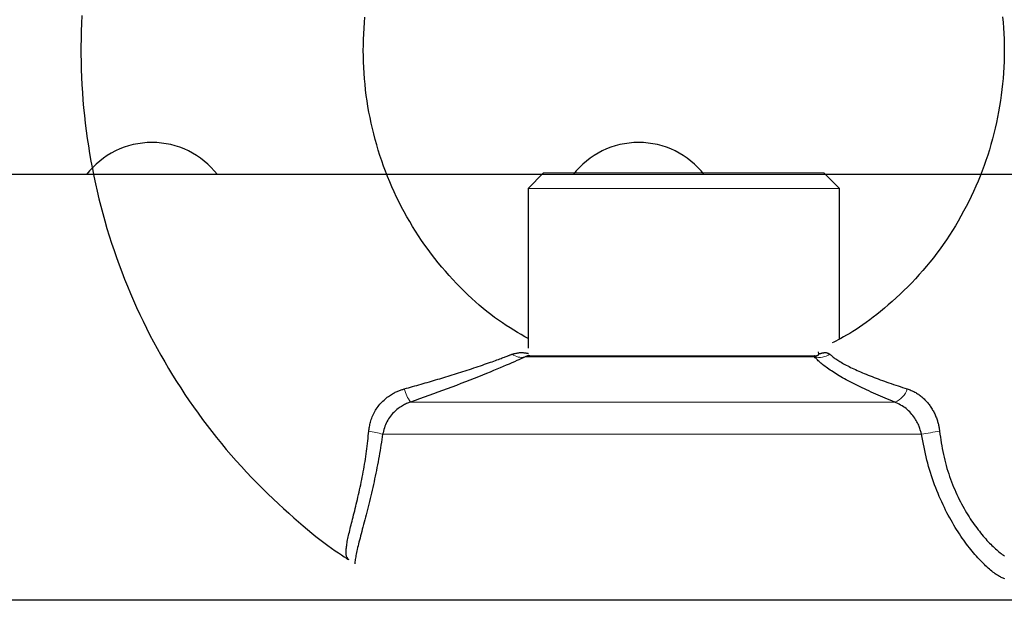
# Model space of a CAD drawing. Header units: inches. Extents: x 614 to 6314, y 704 to 4696.
# Tile 18 of 78: x 1351 to 1402, y 3184 to 3214. Entities that reach past the tile are written whole.
import ezdxf

# ---------------------------------------------------------------- set-up
doc = ezdxf.new("R2010")
doc.units = ezdxf.units.IN
doc.header["$MEASUREMENT"] = 0
doc.layers.add('PWR_0250HP', color=7, linetype='Continuous')

# ---------------------------------------------------------------- blocks, each defined once
blk = doc.blocks.new('FRAME F_FRONT')
at = {"color": 7}
for p, q in [((68.725, 1375.218), (68.705, 1374.823)), ((83.233, 1374.86), (83.259, 1375.147)), ((116.009, 1375.162), (116.035, 1374.875)), ((68.705, 1374.823), (68.691, 1374.429)), ((83.196, 1374.285), (83.212, 1374.573)), ((83.212, 1374.573), (83.233, 1374.86)), ((116.035, 1374.875), (116.056, 1374.587)), ((116.056, 1374.587), (116.073, 1374.299)), ((68.681, 1374.034), (68.676, 1373.638)), ((68.691, 1374.429), (68.681, 1374.034)), ((83.184, 1373.997), (83.196, 1374.285)), ((116.073, 1374.299), (116.084, 1374.011)), ((116.084, 1374.011), (116.091, 1373.723)), ((68.676, 1373.638), (68.676, 1373.243)), ((83.176, 1373.421), (83.178, 1373.709)), ((83.178, 1373.709), (83.184, 1373.997)), ((116.091, 1373.723), (116.094, 1373.435)), ((68.676, 1373.243), (68.681, 1372.848)), ((83.178, 1373.132), (83.176, 1373.421)), ((83.186, 1372.844), (83.178, 1373.132)), ((116.091, 1373.146), (116.084, 1372.858)), ((116.094, 1373.435), (116.091, 1373.146)), ((68.681, 1372.848), (68.691, 1372.453)), ((83.198, 1372.556), (83.186, 1372.844)), ((83.215, 1372.268), (83.198, 1372.556)), ((116.072, 1372.57), (116.055, 1372.283)), ((116.084, 1372.858), (116.072, 1372.57)), ((68.691, 1372.453), (68.705, 1372.058)), ((68.705, 1372.058), (68.725, 1371.664)), ((83.236, 1371.98), (83.215, 1372.268)), ((116.034, 1371.995), (116.008, 1371.708)), ((116.055, 1372.283), (116.034, 1371.995)), ((68.725, 1371.664), (68.749, 1371.269)), ((83.263, 1371.693), (83.236, 1371.98)), ((83.294, 1371.407), (83.263, 1371.693)), ((116.008, 1371.708), (115.977, 1371.422)), ((68.749, 1371.269), (68.778, 1370.875)), ((83.33, 1371.12), (83.294, 1371.407)), ((83.37, 1370.835), (83.33, 1371.12)), ((115.942, 1371.136), (115.902, 1370.851)), ((115.977, 1371.422), (115.942, 1371.136)), ((68.778, 1370.875), (68.812, 1370.481)), ((68.812, 1370.481), (68.851, 1370.088)), ((83.415, 1370.55), (83.37, 1370.835)), ((83.465, 1370.266), (83.415, 1370.55)), ((115.857, 1370.567), (115.807, 1370.283)), ((115.902, 1370.851), (115.857, 1370.567)), ((68.851, 1370.088), (68.895, 1369.696)), ((83.52, 1369.983), (83.465, 1370.266)), ((83.579, 1369.701), (83.52, 1369.983)), ((115.753, 1370.001), (115.694, 1369.719)), ((115.807, 1370.283), (115.753, 1370.001)), ((68.895, 1369.696), (68.944, 1369.303)), ((83.643, 1369.42), (83.579, 1369.701)), ((115.694, 1369.719), (115.631, 1369.439)), ((68.944, 1369.303), (68.997, 1368.912)), ((83.711, 1369.14), (83.643, 1369.42)), ((83.784, 1368.861), (83.711, 1369.14)), ((115.563, 1369.159), (115.491, 1368.881)), ((115.631, 1369.439), (115.563, 1369.159)), ((68.997, 1368.912), (69.055, 1368.521)), ((69.055, 1368.521), (69.118, 1368.131)), ((83.862, 1368.584), (83.784, 1368.861)), ((83.944, 1368.308), (83.862, 1368.584)), ((115.413, 1368.604), (115.332, 1368.329)), ((115.491, 1368.881), (115.413, 1368.604)), ((69.118, 1368.131), (69.186, 1367.742)), ((84.03, 1368.033), (83.944, 1368.308)), ((84.122, 1367.76), (84.03, 1368.033)), ((115.246, 1368.055), (115.155, 1367.783)), ((115.332, 1368.329), (115.246, 1368.055)), ((69.186, 1367.742), (69.259, 1367.354)), ((84.217, 1367.489), (84.122, 1367.76)), ((84.317, 1367.219), (84.217, 1367.489)), ((115.06, 1367.512), (114.961, 1367.243)), ((115.155, 1367.783), (115.06, 1367.512)), ((69.259, 1367.354), (69.336, 1366.966)), ((69.336, 1366.966), (69.419, 1366.58)), ((84.422, 1366.951), (84.317, 1367.219)), ((84.531, 1366.685), (84.422, 1366.951)), ((92.435, 1367.14), (91.635, 1366.34)), ((107.635, 1366.34), (106.835, 1367.14)), ((114.857, 1366.976), (114.749, 1366.711)), ((114.961, 1367.243), (114.857, 1366.976)), ((69.419, 1366.58), (69.506, 1366.195)), ((84.645, 1366.421), (84.531, 1366.685)), ((84.762, 1366.159), (84.645, 1366.421)), ((114.637, 1366.448), (114.52, 1366.186)), ((114.749, 1366.711), (114.637, 1366.448)), ((69.506, 1366.195), (69.597, 1365.811)), ((84.884, 1365.898), (84.762, 1366.159)), ((91.635, 1366.34), (91.635, 1358.124)), ((107.635, 1358.597), (107.635, 1366.34)), ((114.399, 1365.927), (114.273, 1365.67)), ((114.52, 1366.186), (114.399, 1365.927)), ((69.597, 1365.811), (69.694, 1365.428)), ((69.694, 1365.428), (69.795, 1365.046)), ((85.011, 1365.641), (84.884, 1365.898)), ((85.141, 1365.385), (85.011, 1365.641)), ((114.144, 1365.415), (114.01, 1365.163)), ((114.273, 1365.67), (114.144, 1365.415)), ((69.795, 1365.046), (69.901, 1364.666)), ((85.276, 1365.131), (85.141, 1365.385)), ((85.415, 1364.88), (85.276, 1365.131)), ((113.873, 1364.913), (113.731, 1364.665)), ((114.01, 1365.163), (113.873, 1364.913)), ((69.901, 1364.666), (70.011, 1364.287)), ((85.558, 1364.632), (85.415, 1364.88)), ((85.705, 1364.385), (85.558, 1364.632)), ((113.585, 1364.42), (113.435, 1364.177)), ((113.731, 1364.665), (113.585, 1364.42)), ((70.011, 1364.287), (70.127, 1363.909)), ((70.127, 1363.909), (70.246, 1363.533)), ((85.856, 1364.142), (85.705, 1364.385)), ((86.011, 1363.901), (85.856, 1364.142)), ((86.171, 1363.662), (86.011, 1363.901)), ((113.281, 1363.938), (113.124, 1363.7)), ((113.435, 1364.177), (113.281, 1363.938)), ((70.246, 1363.533), (70.371, 1363.158)), ((86.334, 1363.427), (86.171, 1363.662)), ((86.501, 1363.195), (86.334, 1363.427)), ((112.962, 1363.466), (112.797, 1363.234)), ((113.124, 1363.7), (112.962, 1363.466)), ((70.371, 1363.158), (70.5, 1362.786)), ((86.671, 1362.965), (86.501, 1363.195)), ((86.846, 1362.739), (86.671, 1362.965)), ((112.628, 1363.005), (112.455, 1362.779)), ((112.797, 1363.234), (112.628, 1363.005)), ((70.5, 1362.786), (70.634, 1362.414)), ((70.634, 1362.414), (70.772, 1362.045)), ((87.025, 1362.516), (86.846, 1362.739)), ((87.207, 1362.296), (87.025, 1362.516)), ((112.279, 1362.557), (112.098, 1362.337)), ((112.455, 1362.779), (112.279, 1362.557)), ((70.772, 1362.045), (70.915, 1361.677)), ((87.392, 1362.08), (87.207, 1362.296)), ((87.58, 1361.868), (87.392, 1362.08)), ((111.727, 1361.908), (111.537, 1361.698)), ((111.915, 1362.121), (111.727, 1361.908)), ((112.098, 1362.337), (111.915, 1362.121)), ((70.915, 1361.677), (71.062, 1361.311)), ((87.771, 1361.66), (87.58, 1361.868)), ((87.963, 1361.456), (87.771, 1361.66)), ((88.157, 1361.257), (87.963, 1361.456)), ((111.342, 1361.492), (111.144, 1361.29)), ((111.537, 1361.698), (111.342, 1361.492)), ((71.062, 1361.311), (71.214, 1360.947)), ((71.214, 1360.947), (71.371, 1360.586)), ((88.352, 1361.063), (88.157, 1361.257)), ((88.547, 1360.874), (88.352, 1361.063)), ((88.742, 1360.691), (88.547, 1360.874)), ((110.742, 1360.899), (110.54, 1360.711)), ((110.944, 1361.092), (110.742, 1360.899)), ((111.144, 1361.29), (110.944, 1361.092)), ((71.371, 1360.586), (71.531, 1360.226)), ((88.937, 1360.513), (88.742, 1360.691)), ((89.132, 1360.341), (88.937, 1360.513)), ((110.138, 1360.353), (109.941, 1360.184)), ((110.339, 1360.529), (110.138, 1360.353)), ((110.54, 1360.711), (110.339, 1360.529)), ((71.531, 1360.226), (71.696, 1359.868)), ((71.696, 1359.868), (71.866, 1359.512)), ((89.328, 1360.175), (89.132, 1360.341)), ((89.524, 1360.014), (89.328, 1360.175)), ((89.721, 1359.859), (89.524, 1360.014)), ((89.919, 1359.71), (89.721, 1359.859)), ((109.556, 1359.868), (109.37, 1359.721)), ((109.746, 1360.022), (109.556, 1359.868)), ((109.941, 1360.184), (109.746, 1360.022)), ((71.866, 1359.512), (72.04, 1359.158)), ((90.118, 1359.566), (89.919, 1359.71)), ((90.318, 1359.428), (90.118, 1359.566)), ((90.518, 1359.296), (90.318, 1359.428)), ((109.01, 1359.45), (108.834, 1359.325)), ((109.188, 1359.582), (109.01, 1359.45)), ((109.37, 1359.721), (109.188, 1359.582)), ((72.04, 1359.158), (72.218, 1358.807)), ((90.716, 1359.17), (90.518, 1359.296)), ((90.911, 1359.049), (90.716, 1359.17)), ((91.102, 1358.934), (90.911, 1359.049)), ((91.287, 1358.825), (91.102, 1358.934)), ((108.157, 1358.887), (107.995, 1358.793)), ((108.323, 1358.987), (108.157, 1358.887)), ((108.491, 1359.094), (108.323, 1358.987)), ((108.661, 1359.206), (108.491, 1359.094)), ((108.834, 1359.325), (108.661, 1359.206)), ((72.218, 1358.807), (72.401, 1358.458)), ((72.401, 1358.458), (72.588, 1358.112)), ((91.465, 1358.721), (91.287, 1358.825)), ((91.635, 1358.624), (91.465, 1358.721)), ((107.342, 1358.445), (107.261, 1358.404)), ((107.443, 1358.496), (107.342, 1358.445)), ((107.562, 1358.557), (107.443, 1358.496)), ((107.695, 1358.628), (107.562, 1358.557)), ((107.84, 1358.707), (107.695, 1358.628)), ((107.995, 1358.793), (107.84, 1358.707)), ((72.588, 1358.112), (72.779, 1357.767)), ((90.827, 1357.822), (90.88, 1357.836)), ((90.88, 1357.836), (90.931, 1357.849)), ((90.931, 1357.849), (90.979, 1357.861)), ((90.979, 1357.861), (91.025, 1357.871)), ((91.025, 1357.871), (91.07, 1357.881)), ((91.07, 1357.881), (91.113, 1357.889)), ((91.113, 1357.889), (91.155, 1357.895)), ((91.155, 1357.895), (91.196, 1357.9)), ((91.196, 1357.9), (91.237, 1357.903)), ((91.237, 1357.903), (91.276, 1357.904)), ((91.276, 1357.904), (91.315, 1357.904)), ((91.315, 1357.904), (91.353, 1357.903)), ((91.353, 1357.903), (91.39, 1357.901)), ((91.39, 1357.901), (91.425, 1357.898)), ((91.425, 1357.898), (91.459, 1357.894)), ((91.459, 1357.894), (91.492, 1357.89)), ((91.492, 1357.89), (91.523, 1357.885)), ((91.523, 1357.885), (91.551, 1357.88)), ((91.551, 1357.88), (91.577, 1357.876)), ((91.577, 1357.876), (91.601, 1357.871)), ((91.601, 1357.871), (91.621, 1357.867)), ((91.621, 1357.867), (91.637, 1357.864)), ((91.637, 1357.864), (91.65, 1357.861)), ((91.65, 1357.861), (91.659, 1357.859)), ((106.576, 1357.836), (106.55, 1357.936)), ((106.573, 1357.82), (106.574, 1357.825)), ((106.574, 1357.825), (106.575, 1357.83)), ((106.575, 1357.83), (106.576, 1357.836)), ((106.576, 1357.836), (106.589, 1357.84)), ((106.589, 1357.84), (106.606, 1357.845)), ((106.606, 1357.845), (106.624, 1357.851)), ((106.624, 1357.851), (106.646, 1357.857)), ((106.646, 1357.857), (106.668, 1357.863)), ((106.668, 1357.863), (106.693, 1357.87)), ((106.693, 1357.87), (106.718, 1357.877)), ((106.718, 1357.877), (106.745, 1357.883)), ((106.745, 1357.883), (106.771, 1357.889)), ((106.771, 1357.889), (106.798, 1357.894)), ((106.798, 1357.894), (106.825, 1357.898)), ((106.825, 1357.898), (106.851, 1357.902)), ((106.851, 1357.902), (106.878, 1357.904)), ((106.878, 1357.904), (106.903, 1357.904)), ((106.903, 1357.904), (106.928, 1357.904)), ((106.928, 1357.904), (106.953, 1357.901)), ((106.953, 1357.901), (106.976, 1357.896)), ((106.976, 1357.896), (106.999, 1357.89)), ((106.999, 1357.89), (107.021, 1357.881)), ((107.021, 1357.881), (107.043, 1357.872)), ((107.043, 1357.872), (107.065, 1357.861)), ((107.065, 1357.861), (107.087, 1357.849)), ((107.087, 1357.849), (107.11, 1357.836)), ((107.11, 1357.836), (107.133, 1357.822)), ((72.779, 1357.767), (72.975, 1357.426)), ((72.975, 1357.426), (73.174, 1357.086)), ((89.403, 1357.3), (89.506, 1357.335)), ((89.506, 1357.335), (89.605, 1357.37)), ((89.605, 1357.37), (89.7, 1357.404)), ((89.7, 1357.404), (89.791, 1357.436)), ((89.791, 1357.436), (89.878, 1357.467)), ((89.878, 1357.467), (89.96, 1357.497)), ((89.96, 1357.497), (90.039, 1357.526)), ((90.039, 1357.526), (90.113, 1357.553)), ((90.113, 1357.553), (90.183, 1357.579)), ((90.183, 1357.579), (90.248, 1357.603)), ((90.248, 1357.603), (90.31, 1357.626)), ((90.31, 1357.626), (90.367, 1357.648)), ((90.367, 1357.648), (90.421, 1357.668)), ((90.421, 1357.668), (90.47, 1357.687)), ((90.47, 1357.687), (90.516, 1357.704)), ((90.516, 1357.704), (90.558, 1357.72)), ((90.558, 1357.72), (90.597, 1357.735)), ((90.597, 1357.735), (90.632, 1357.748)), ((90.632, 1357.748), (90.664, 1357.76)), ((90.801, 1357.377), (90.661, 1357.315)), ((90.664, 1357.76), (90.692, 1357.771)), ((90.692, 1357.771), (90.719, 1357.781)), ((90.719, 1357.781), (90.743, 1357.79)), ((90.743, 1357.79), (90.765, 1357.799)), ((90.765, 1357.799), (90.786, 1357.807)), ((90.786, 1357.807), (90.807, 1357.815)), ((90.934, 1357.435), (90.801, 1357.377)), ((90.807, 1357.815), (90.827, 1357.822)), ((91.058, 1357.489), (90.934, 1357.435)), ((91.171, 1357.539), (91.058, 1357.489)), ((91.272, 1357.584), (91.171, 1357.539)), ((91.358, 1357.622), (91.272, 1357.584)), ((91.428, 1357.654), (91.358, 1357.622)), ((91.481, 1357.677), (91.428, 1357.654)), ((91.501, 1357.687), (91.481, 1357.677)), ((91.52, 1357.696), (91.501, 1357.687)), ((91.537, 1357.703), (91.52, 1357.696)), ((91.553, 1357.71), (91.537, 1357.703)), ((91.568, 1357.716), (91.553, 1357.71)), ((91.583, 1357.721), (91.568, 1357.716)), ((91.598, 1357.725), (91.583, 1357.721)), ((91.614, 1357.728), (91.598, 1357.725)), ((91.631, 1357.73), (91.614, 1357.728)), ((91.648, 1357.732), (91.631, 1357.73)), ((91.665, 1357.733), (91.648, 1357.732)), ((91.681, 1357.734), (91.665, 1357.733)), ((91.696, 1357.734), (91.681, 1357.734)), ((91.709, 1357.734), (91.696, 1357.734)), ((91.719, 1357.734), (91.709, 1357.734)), ((91.726, 1357.734), (91.719, 1357.734)), ((106.343, 1357.734), (106.345, 1357.734)), ((106.347, 1357.734), (106.343, 1357.734)), ((106.345, 1357.734), (106.348, 1357.734)), ((106.351, 1357.734), (106.347, 1357.734)), ((106.348, 1357.734), (106.354, 1357.734)), ((106.356, 1357.734), (106.351, 1357.734)), ((106.354, 1357.734), (106.361, 1357.734)), ((106.36, 1357.734), (106.356, 1357.734)), ((106.356, 1357.677), (106.36, 1357.686)), ((106.392, 1357.639), (106.356, 1357.677)), ((106.365, 1357.734), (106.36, 1357.734)), ((106.36, 1357.686), (106.365, 1357.695)), ((106.361, 1357.734), (106.369, 1357.735)), ((106.369, 1357.733), (106.365, 1357.734)), ((106.365, 1357.695), (106.368, 1357.702)), ((106.368, 1357.702), (106.371, 1357.709)), ((106.369, 1357.735), (106.379, 1357.735)), ((106.372, 1357.731), (106.369, 1357.733)), ((106.371, 1357.709), (106.373, 1357.715)), ((106.374, 1357.728), (106.372, 1357.731)), ((106.373, 1357.715), (106.375, 1357.72)), ((106.375, 1357.725), (106.374, 1357.728)), ((106.375, 1357.72), (106.375, 1357.725)), ((106.379, 1357.735), (106.389, 1357.736)), ((106.389, 1357.736), (106.399, 1357.737)), ((106.428, 1357.602), (106.392, 1357.639)), ((106.399, 1357.737), (106.409, 1357.738)), ((106.409, 1357.738), (106.42, 1357.74)), ((106.42, 1357.74), (106.43, 1357.741)), ((106.466, 1357.564), (106.428, 1357.602)), ((106.43, 1357.741), (106.441, 1357.743)), ((106.441, 1357.743), (106.452, 1357.745)), ((106.452, 1357.745), (106.463, 1357.748)), ((106.463, 1357.748), (106.473, 1357.751)), ((106.504, 1357.525), (106.466, 1357.564)), ((106.473, 1357.751), (106.484, 1357.754)), ((106.484, 1357.754), (106.495, 1357.758)), ((106.495, 1357.758), (106.505, 1357.762)), ((106.544, 1357.487), (106.504, 1357.525)), ((106.505, 1357.762), (106.515, 1357.767)), ((106.515, 1357.767), (106.525, 1357.771)), ((106.525, 1357.771), (106.534, 1357.776)), ((106.534, 1357.776), (106.543, 1357.782)), ((106.543, 1357.782), (106.55, 1357.787)), ((106.586, 1357.447), (106.544, 1357.487)), ((106.55, 1357.787), (106.556, 1357.792)), ((106.556, 1357.792), (106.561, 1357.798)), ((106.561, 1357.798), (106.566, 1357.803)), ((106.566, 1357.803), (106.569, 1357.809)), ((106.569, 1357.809), (106.571, 1357.814)), ((106.571, 1357.814), (106.573, 1357.82)), ((106.63, 1357.407), (106.586, 1357.447)), ((106.677, 1357.366), (106.63, 1357.407)), ((106.727, 1357.324), (106.677, 1357.366)), ((106.78, 1357.282), (106.727, 1357.324)), ((107.133, 1357.822), (107.168, 1357.793)), ((107.168, 1357.793), (107.203, 1357.763)), ((107.203, 1357.763), (107.239, 1357.733)), ((107.239, 1357.733), (107.277, 1357.702)), ((107.277, 1357.702), (107.315, 1357.671)), ((107.315, 1357.671), (107.356, 1357.64)), ((107.356, 1357.64), (107.399, 1357.608)), ((107.399, 1357.608), (107.445, 1357.576)), ((107.445, 1357.576), (107.494, 1357.543)), ((107.494, 1357.543), (107.545, 1357.509)), ((107.545, 1357.509), (107.6, 1357.475)), ((107.6, 1357.475), (107.657, 1357.44)), ((107.657, 1357.44), (107.717, 1357.404)), ((107.717, 1357.404), (107.78, 1357.368)), ((107.78, 1357.368), (107.845, 1357.332)), ((107.845, 1357.332), (107.912, 1357.295)), ((73.174, 1357.086), (73.378, 1356.75)), ((87.851, 1356.791), (87.961, 1356.825)), ((87.961, 1356.825), (88.07, 1356.86)), ((88.07, 1356.86), (88.181, 1356.895)), ((88.181, 1356.895), (88.292, 1356.93)), ((88.292, 1356.93), (88.403, 1356.966)), ((88.403, 1356.966), (88.515, 1357.002)), ((88.515, 1357.002), (88.627, 1357.039)), ((88.627, 1357.039), (88.74, 1357.076)), ((88.74, 1357.076), (88.853, 1357.113)), ((88.853, 1357.113), (88.966, 1357.151)), ((88.966, 1357.151), (89.078, 1357.189)), ((89.078, 1357.189), (89.188, 1357.226)), ((89.188, 1357.226), (89.297, 1357.263)), ((89.297, 1357.263), (89.403, 1357.3)), ((89.496, 1356.822), (89.297, 1356.741)), ((89.685, 1356.9), (89.496, 1356.822)), ((89.866, 1356.975), (89.685, 1356.9)), ((90.039, 1357.048), (89.866, 1356.975)), ((90.204, 1357.118), (90.039, 1357.048)), ((90.363, 1357.186), (90.204, 1357.118)), ((90.515, 1357.252), (90.363, 1357.186)), ((90.661, 1357.315), (90.515, 1357.252)), ((106.836, 1357.238), (106.78, 1357.282)), ((106.894, 1357.193), (106.836, 1357.238)), ((106.956, 1357.148), (106.894, 1357.193)), ((107.02, 1357.102), (106.956, 1357.148)), ((107.086, 1357.056), (107.02, 1357.102)), ((107.155, 1357.008), (107.086, 1357.056)), ((107.227, 1356.961), (107.155, 1357.008)), ((107.3, 1356.912), (107.227, 1356.961)), ((107.377, 1356.864), (107.3, 1356.912)), ((107.455, 1356.815), (107.377, 1356.864)), ((107.536, 1356.765), (107.455, 1356.815)), ((107.912, 1357.295), (107.982, 1357.258)), ((107.982, 1357.258), (108.054, 1357.22)), ((108.054, 1357.22), (108.129, 1357.182)), ((108.129, 1357.182), (108.206, 1357.144)), ((108.206, 1357.144), (108.285, 1357.105)), ((108.285, 1357.105), (108.367, 1357.067)), ((108.367, 1357.067), (108.451, 1357.027)), ((108.451, 1357.027), (108.537, 1356.988)), ((108.537, 1356.988), (108.626, 1356.948)), ((108.626, 1356.948), (108.717, 1356.909)), ((108.717, 1356.909), (108.81, 1356.869)), ((108.81, 1356.869), (108.906, 1356.829)), ((108.906, 1356.829), (109.003, 1356.788)), ((73.378, 1356.75), (73.586, 1356.416)), ((73.586, 1356.416), (73.798, 1356.085)), ((86.139, 1356.28), (86.247, 1356.311)), ((86.247, 1356.311), (86.354, 1356.342)), ((86.354, 1356.342), (86.461, 1356.373)), ((86.461, 1356.373), (86.568, 1356.404)), ((86.568, 1356.404), (86.675, 1356.435)), ((86.675, 1356.435), (86.782, 1356.467)), ((86.782, 1356.467), (86.889, 1356.499)), ((86.889, 1356.499), (86.995, 1356.53)), ((86.995, 1356.53), (87.102, 1356.562)), ((87.102, 1356.562), (87.208, 1356.594)), ((87.208, 1356.594), (87.314, 1356.626)), ((87.314, 1356.626), (87.421, 1356.659)), ((87.421, 1356.659), (87.528, 1356.691)), ((87.528, 1356.691), (87.635, 1356.724)), ((87.635, 1356.724), (87.743, 1356.757)), ((87.743, 1356.757), (87.851, 1356.791)), ((88.193, 1356.307), (87.958, 1356.218)), ((88.425, 1356.397), (88.193, 1356.307)), ((88.652, 1356.485), (88.425, 1356.397)), ((88.875, 1356.572), (88.652, 1356.485)), ((89.09, 1356.658), (88.875, 1356.572)), ((89.297, 1356.741), (89.09, 1356.658)), ((107.62, 1356.715), (107.536, 1356.765)), ((107.706, 1356.664), (107.62, 1356.715)), ((107.795, 1356.613), (107.706, 1356.664)), ((107.887, 1356.562), (107.795, 1356.613)), ((107.981, 1356.51), (107.887, 1356.562)), ((108.077, 1356.457), (107.981, 1356.51)), ((108.176, 1356.405), (108.077, 1356.457)), ((108.276, 1356.352), (108.176, 1356.405)), ((108.379, 1356.299), (108.276, 1356.352)), ((109.003, 1356.788), (109.102, 1356.748)), ((109.102, 1356.748), (109.202, 1356.708)), ((109.202, 1356.708), (109.304, 1356.668)), ((109.304, 1356.668), (109.408, 1356.628)), ((109.408, 1356.628), (109.513, 1356.587)), ((109.513, 1356.587), (109.619, 1356.547)), ((109.619, 1356.547), (109.727, 1356.507)), ((109.727, 1356.507), (109.836, 1356.468)), ((109.836, 1356.468), (109.947, 1356.428)), ((109.947, 1356.428), (110.059, 1356.388)), ((110.059, 1356.388), (110.173, 1356.349)), ((110.173, 1356.349), (110.287, 1356.31)), ((110.287, 1356.31), (110.403, 1356.27)), ((73.798, 1356.085), (74.014, 1355.756)), ((84.675, 1355.784), (84.724, 1355.812)), ((84.724, 1355.812), (84.771, 1355.838)), ((84.771, 1355.838), (84.817, 1355.862)), ((84.817, 1355.862), (84.863, 1355.884)), ((84.863, 1355.884), (84.908, 1355.904)), ((84.908, 1355.904), (84.953, 1355.923)), ((84.953, 1355.923), (84.997, 1355.941)), ((84.997, 1355.941), (85.042, 1355.958)), ((85.042, 1355.958), (85.085, 1355.973)), ((85.085, 1355.973), (85.127, 1355.988)), ((85.127, 1355.988), (85.168, 1356.002)), ((85.168, 1356.002), (85.207, 1356.014)), ((85.207, 1356.014), (85.244, 1356.026)), ((85.244, 1356.026), (85.278, 1356.037)), ((85.278, 1356.037), (85.386, 1356.067)), ((85.386, 1356.067), (85.494, 1356.097)), ((85.494, 1356.097), (85.601, 1356.127)), ((85.601, 1356.127), (85.709, 1356.158)), ((85.709, 1356.158), (85.817, 1356.188)), ((85.817, 1356.188), (85.924, 1356.219)), ((85.924, 1356.219), (86.032, 1356.249)), ((86.032, 1356.249), (86.139, 1356.28)), ((87.011, 1355.866), (86.776, 1355.781)), ((87.247, 1355.953), (87.011, 1355.866)), ((87.484, 1356.04), (87.247, 1355.953)), ((87.721, 1356.128), (87.484, 1356.04)), ((87.958, 1356.218), (87.721, 1356.128)), ((108.483, 1356.246), (108.379, 1356.299)), ((108.589, 1356.194), (108.483, 1356.246)), ((108.696, 1356.141), (108.589, 1356.194)), ((108.805, 1356.088), (108.696, 1356.141)), ((108.915, 1356.035), (108.805, 1356.088)), ((109.027, 1355.982), (108.915, 1356.035)), ((109.141, 1355.93), (109.027, 1355.982)), ((109.256, 1355.877), (109.141, 1355.93)), ((109.372, 1355.825), (109.256, 1355.877)), ((109.491, 1355.773), (109.372, 1355.825)), ((110.403, 1356.27), (110.52, 1356.231)), ((110.52, 1356.231), (110.638, 1356.192)), ((110.638, 1356.192), (110.757, 1356.153)), ((110.757, 1356.153), (110.876, 1356.115)), ((110.876, 1356.115), (110.996, 1356.076)), ((110.996, 1356.076), (111.117, 1356.037)), ((111.117, 1356.037), (111.165, 1356.018)), ((111.165, 1356.018), (111.214, 1356)), ((111.214, 1356), (111.262, 1355.981)), ((111.262, 1355.981), (111.311, 1355.961)), ((111.311, 1355.961), (111.359, 1355.94)), ((111.359, 1355.94), (111.407, 1355.919)), ((111.407, 1355.919), (111.454, 1355.896)), ((111.454, 1355.896), (111.501, 1355.872)), ((111.501, 1355.872), (111.548, 1355.847)), ((111.548, 1355.847), (111.593, 1355.82)), ((111.593, 1355.82), (111.638, 1355.792)), ((74.014, 1355.756), (74.235, 1355.43)), ((74.235, 1355.43), (74.459, 1355.108)), ((84.026, 1355.247), (84.077, 1355.304)), ((84.077, 1355.304), (84.129, 1355.36)), ((84.129, 1355.36), (84.183, 1355.413)), ((84.183, 1355.413), (84.239, 1355.464)), ((84.239, 1355.464), (84.295, 1355.513)), ((84.295, 1355.513), (84.352, 1355.56)), ((84.352, 1355.56), (84.409, 1355.604)), ((84.409, 1355.604), (84.465, 1355.645)), ((84.465, 1355.645), (84.52, 1355.684)), ((84.52, 1355.684), (84.574, 1355.72)), ((84.574, 1355.72), (84.625, 1355.753)), ((84.625, 1355.753), (84.675, 1355.784)), ((85.448, 1355.301), (85.399, 1355.281)), ((85.492, 1355.32), (85.448, 1355.301)), ((85.532, 1355.335), (85.492, 1355.32)), ((85.566, 1355.348), (85.532, 1355.335)), ((85.594, 1355.358), (85.566, 1355.348)), ((85.832, 1355.443), (85.594, 1355.358)), ((86.068, 1355.527), (85.832, 1355.443)), ((86.305, 1355.611), (86.068, 1355.527)), ((86.54, 1355.696), (86.305, 1355.611)), ((86.776, 1355.781), (86.54, 1355.696)), ((109.611, 1355.721), (109.491, 1355.773)), ((109.732, 1355.669), (109.611, 1355.721)), ((109.854, 1355.617), (109.732, 1355.669)), ((109.978, 1355.565), (109.854, 1355.617)), ((110.102, 1355.513), (109.978, 1355.565)), ((110.227, 1355.461), (110.102, 1355.513)), ((110.352, 1355.41), (110.227, 1355.461)), ((110.477, 1355.358), (110.352, 1355.41)), ((110.552, 1355.322), (110.477, 1355.358)), ((110.627, 1355.284), (110.552, 1355.322)), ((111.638, 1355.792), (111.683, 1355.762)), ((111.683, 1355.762), (111.727, 1355.731)), ((111.727, 1355.731), (111.77, 1355.699)), ((111.77, 1355.699), (111.812, 1355.666)), ((111.812, 1355.666), (111.854, 1355.631)), ((111.854, 1355.631), (111.895, 1355.596)), ((111.895, 1355.596), (111.936, 1355.559)), ((111.936, 1355.559), (111.976, 1355.522)), ((111.976, 1355.522), (112.015, 1355.483)), ((112.015, 1355.483), (112.053, 1355.444)), ((112.053, 1355.444), (112.091, 1355.403)), ((112.091, 1355.403), (112.128, 1355.362)), ((112.128, 1355.362), (112.164, 1355.32)), ((112.164, 1355.32), (112.199, 1355.277)), ((74.459, 1355.108), (74.687, 1354.788)), ((83.697, 1354.735), (83.73, 1354.803)), ((83.73, 1354.803), (83.766, 1354.87)), ((83.766, 1354.87), (83.804, 1354.936)), ((83.804, 1354.936), (83.844, 1355.001)), ((83.844, 1355.001), (83.886, 1355.065)), ((83.886, 1355.065), (83.931, 1355.127)), ((83.931, 1355.127), (83.977, 1355.188)), ((83.977, 1355.188), (84.026, 1355.247)), ((84.737, 1354.826), (84.682, 1354.767)), ((84.793, 1354.882), (84.737, 1354.826)), ((84.849, 1354.934), (84.793, 1354.882)), ((84.906, 1354.982), (84.849, 1354.934)), ((84.962, 1355.026), (84.906, 1354.982)), ((85.018, 1355.068), (84.962, 1355.026)), ((85.074, 1355.106), (85.018, 1355.068)), ((85.129, 1355.141), (85.074, 1355.106)), ((85.185, 1355.174), (85.129, 1355.141)), ((85.24, 1355.204), (85.185, 1355.174)), ((85.295, 1355.232), (85.24, 1355.204)), ((85.348, 1355.258), (85.295, 1355.232)), ((85.399, 1355.281), (85.348, 1355.258)), ((110.701, 1355.246), (110.627, 1355.284)), ((110.774, 1355.207), (110.701, 1355.246)), ((110.846, 1355.165), (110.774, 1355.207)), ((110.917, 1355.121), (110.846, 1355.165)), ((110.986, 1355.074), (110.917, 1355.121)), ((111.053, 1355.024), (110.986, 1355.074)), ((111.119, 1354.97), (111.053, 1355.024)), ((111.181, 1354.913), (111.119, 1354.97)), ((111.242, 1354.853), (111.181, 1354.913)), ((111.299, 1354.792), (111.242, 1354.853)), ((111.354, 1354.728), (111.299, 1354.792)), ((112.199, 1355.277), (112.233, 1355.233)), ((112.233, 1355.233), (112.266, 1355.188)), ((112.266, 1355.188), (112.298, 1355.142)), ((112.298, 1355.142), (112.33, 1355.096)), ((112.33, 1355.096), (112.36, 1355.049)), ((112.36, 1355.049), (112.39, 1355)), ((112.39, 1355), (112.418, 1354.952)), ((112.418, 1354.952), (112.446, 1354.902)), ((112.446, 1354.902), (112.473, 1354.852)), ((112.473, 1354.852), (112.498, 1354.801)), ((112.498, 1354.801), (112.523, 1354.75)), ((74.687, 1354.788), (74.919, 1354.47)), ((74.919, 1354.47), (75.155, 1354.156)), ((83.53, 1354.27), (83.547, 1354.333)), ((83.547, 1354.333), (83.566, 1354.398)), ((83.566, 1354.398), (83.587, 1354.464)), ((83.587, 1354.464), (83.611, 1354.531)), ((83.611, 1354.531), (83.637, 1354.599)), ((83.637, 1354.599), (83.666, 1354.667)), ((83.666, 1354.667), (83.697, 1354.735)), ((84.389, 1354.352), (84.352, 1354.275)), ((84.43, 1354.427), (84.389, 1354.352)), ((84.475, 1354.5), (84.43, 1354.427)), ((84.523, 1354.571), (84.475, 1354.5)), ((84.574, 1354.64), (84.523, 1354.571)), ((84.627, 1354.705), (84.574, 1354.64)), ((84.682, 1354.767), (84.627, 1354.705)), ((111.405, 1354.664), (111.354, 1354.728)), ((111.454, 1354.6), (111.405, 1354.664)), ((111.499, 1354.535), (111.454, 1354.6)), ((111.54, 1354.472), (111.499, 1354.535)), ((111.578, 1354.409), (111.54, 1354.472)), ((111.613, 1354.348), (111.578, 1354.409)), ((111.645, 1354.287), (111.613, 1354.348)), ((111.674, 1354.227), (111.645, 1354.287)), ((112.523, 1354.75), (112.546, 1354.7)), ((112.546, 1354.7), (112.568, 1354.649)), ((112.568, 1354.649), (112.589, 1354.599)), ((112.589, 1354.599), (112.609, 1354.549)), ((112.609, 1354.549), (112.627, 1354.5)), ((112.627, 1354.5), (112.644, 1354.451)), ((112.644, 1354.451), (112.66, 1354.404)), ((112.66, 1354.404), (112.674, 1354.357)), ((112.674, 1354.357), (112.687, 1354.31)), ((112.687, 1354.31), (112.699, 1354.264)), ((75.155, 1354.156), (75.394, 1353.845)), ((75.394, 1353.845), (75.638, 1353.536)), ((83.444, 1353.742), (83.456, 1353.864)), ((83.456, 1353.864), (83.464, 1353.919)), ((83.464, 1353.919), (83.473, 1353.976)), ((83.473, 1353.976), (83.482, 1354.033)), ((83.482, 1354.033), (83.492, 1354.09)), ((83.492, 1354.09), (83.503, 1354.149)), ((83.503, 1354.149), (83.516, 1354.209)), ((83.516, 1354.209), (83.53, 1354.27)), ((84.188, 1353.787), (84.165, 1353.704)), ((84.21, 1353.871), (84.188, 1353.787)), ((84.235, 1353.953), (84.21, 1353.871)), ((84.26, 1354.035), (84.235, 1353.953)), ((84.288, 1354.116), (84.26, 1354.035)), ((84.318, 1354.196), (84.288, 1354.116)), ((84.352, 1354.275), (84.318, 1354.196)), ((111.7, 1354.168), (111.674, 1354.227)), ((111.724, 1354.109), (111.7, 1354.168)), ((111.746, 1354.052), (111.724, 1354.109)), ((111.765, 1353.996), (111.746, 1354.052)), ((111.782, 1353.942), (111.765, 1353.996)), ((111.798, 1353.89), (111.782, 1353.942)), ((111.811, 1353.842), (111.798, 1353.89)), ((111.822, 1353.799), (111.811, 1353.842)), ((111.831, 1353.76), (111.822, 1353.799)), ((112.699, 1354.264), (112.71, 1354.219)), ((112.71, 1354.219), (112.72, 1354.173)), ((112.72, 1354.173), (112.73, 1354.129)), ((112.73, 1354.129), (112.738, 1354.085)), ((112.738, 1354.085), (112.745, 1354.043)), ((112.745, 1354.043), (112.752, 1354.002)), ((112.752, 1354.002), (112.758, 1353.963)), ((112.758, 1353.963), (112.763, 1353.927)), ((112.763, 1353.927), (112.768, 1353.893)), ((112.768, 1353.893), (112.772, 1353.864)), ((112.772, 1353.864), (112.793, 1353.714)), ((75.638, 1353.536), (75.885, 1353.231)), ((83.389, 1353.23), (83.403, 1353.361)), ((83.403, 1353.361), (83.417, 1353.49)), ((83.417, 1353.49), (83.431, 1353.617)), ((83.431, 1353.617), (83.444, 1353.742)), ((84.102, 1353.295), (84.08, 1353.154)), ((84.124, 1353.434), (84.102, 1353.295)), ((84.145, 1353.571), (84.124, 1353.434)), ((84.165, 1353.704), (84.145, 1353.571)), ((111.839, 1353.729), (111.831, 1353.76)), ((111.844, 1353.704), (111.839, 1353.729)), ((111.876, 1353.536), (111.844, 1353.704)), ((111.908, 1353.368), (111.876, 1353.536)), ((111.941, 1353.201), (111.908, 1353.368)), ((112.793, 1353.714), (112.815, 1353.565)), ((112.815, 1353.565), (112.837, 1353.415)), ((112.837, 1353.415), (112.86, 1353.266)), ((75.885, 1353.231), (76.136, 1352.929)), ((76.136, 1352.929), (76.391, 1352.631)), ((83.322, 1352.699), (83.34, 1352.832)), ((83.34, 1352.832), (83.357, 1352.965)), ((83.357, 1352.965), (83.373, 1353.098)), ((83.373, 1353.098), (83.389, 1353.23)), ((84.034, 1352.867), (84.01, 1352.722)), ((84.058, 1353.011), (84.034, 1352.867)), ((84.08, 1353.154), (84.058, 1353.011)), ((111.974, 1353.035), (111.941, 1353.201)), ((112.009, 1352.869), (111.974, 1353.035)), ((112.045, 1352.704), (112.009, 1352.869)), ((112.86, 1353.266), (112.884, 1353.117)), ((112.884, 1353.117), (112.91, 1352.968)), ((112.91, 1352.968), (112.938, 1352.82)), ((112.938, 1352.82), (112.968, 1352.672)), ((76.391, 1352.631), (76.649, 1352.335)), ((76.649, 1352.335), (76.911, 1352.044)), ((83.241, 1352.169), (83.263, 1352.302)), ((83.263, 1352.302), (83.284, 1352.434)), ((83.284, 1352.434), (83.303, 1352.567)), ((83.303, 1352.567), (83.322, 1352.699)), ((83.932, 1352.286), (83.905, 1352.14)), ((83.959, 1352.431), (83.932, 1352.286)), ((83.985, 1352.577), (83.959, 1352.431)), ((84.01, 1352.722), (83.985, 1352.577)), ((112.083, 1352.54), (112.045, 1352.704)), ((112.123, 1352.377), (112.083, 1352.54)), ((112.165, 1352.214), (112.123, 1352.377)), ((112.968, 1352.672), (113.001, 1352.526)), ((113.001, 1352.526), (113.036, 1352.38)), ((113.036, 1352.38), (113.073, 1352.236)), ((76.911, 1352.044), (77.177, 1351.756)), ((77.177, 1351.756), (77.447, 1351.471)), ((83.147, 1351.64), (83.172, 1351.772)), ((83.172, 1351.772), (83.196, 1351.905)), ((83.196, 1351.905), (83.219, 1352.037)), ((83.219, 1352.037), (83.241, 1352.169)), ((83.848, 1351.848), (83.818, 1351.702)), ((83.877, 1351.994), (83.848, 1351.848)), ((83.905, 1352.14), (83.877, 1351.994)), ((112.21, 1352.053), (112.165, 1352.214)), ((112.257, 1351.893), (112.21, 1352.053)), ((112.306, 1351.733), (112.257, 1351.893)), ((113.073, 1352.236), (113.112, 1352.093)), ((113.112, 1352.093), (113.154, 1351.951)), ((113.154, 1351.951), (113.198, 1351.81)), ((113.198, 1351.81), (113.243, 1351.67)), ((77.447, 1351.471), (77.72, 1351.191)), ((83.07, 1351.244), (83.096, 1351.375)), ((83.096, 1351.375), (83.122, 1351.507)), ((83.122, 1351.507), (83.147, 1351.64)), ((83.725, 1351.264), (83.693, 1351.118)), ((83.757, 1351.41), (83.725, 1351.264)), ((83.788, 1351.556), (83.757, 1351.41)), ((83.818, 1351.702), (83.788, 1351.556)), ((112.357, 1351.576), (112.306, 1351.733)), ((112.41, 1351.419), (112.357, 1351.576)), ((112.464, 1351.264), (112.41, 1351.419)), ((112.52, 1351.11), (112.464, 1351.264)), ((113.243, 1351.67), (113.29, 1351.532)), ((113.29, 1351.532), (113.339, 1351.395)), ((113.339, 1351.395), (113.39, 1351.259)), ((113.39, 1351.259), (113.442, 1351.125)), ((77.72, 1351.191), (77.995, 1350.916)), ((77.995, 1350.916), (78.271, 1350.646)), ((82.959, 1350.729), (82.988, 1350.856)), ((82.988, 1350.856), (83.015, 1350.984)), ((83.015, 1350.984), (83.043, 1351.113)), ((83.043, 1351.113), (83.07, 1351.244)), ((83.627, 1350.827), (83.594, 1350.683)), ((83.661, 1350.973), (83.627, 1350.827)), ((83.693, 1351.118), (83.661, 1350.973)), ((112.578, 1350.958), (112.52, 1351.11)), ((112.637, 1350.808), (112.578, 1350.958)), ((112.697, 1350.66), (112.637, 1350.808)), ((113.442, 1351.125), (113.495, 1350.992)), ((113.495, 1350.992), (113.55, 1350.862)), ((113.55, 1350.862), (113.606, 1350.733)), ((78.271, 1350.646), (78.546, 1350.384)), ((78.546, 1350.384), (78.818, 1350.129)), ((82.817, 1350.121), (82.846, 1350.239)), ((82.846, 1350.239), (82.874, 1350.359)), ((82.874, 1350.359), (82.903, 1350.48)), ((82.903, 1350.48), (82.931, 1350.604)), ((82.931, 1350.604), (82.959, 1350.729)), ((83.492, 1350.256), (83.457, 1350.116)), ((83.526, 1350.397), (83.492, 1350.256)), ((83.56, 1350.54), (83.526, 1350.397)), ((83.594, 1350.683), (83.56, 1350.54)), ((112.759, 1350.513), (112.697, 1350.66)), ((112.822, 1350.368), (112.759, 1350.513)), ((112.886, 1350.226), (112.822, 1350.368)), ((113.606, 1350.733), (113.663, 1350.606)), ((113.663, 1350.606), (113.722, 1350.482)), ((113.722, 1350.482), (113.781, 1350.36)), ((113.781, 1350.36), (113.842, 1350.24)), ((113.842, 1350.24), (113.903, 1350.123)), ((78.818, 1350.129), (79.085, 1349.883)), ((79.085, 1349.883), (79.346, 1349.646)), ((82.705, 1349.667), (82.733, 1349.778)), ((82.733, 1349.778), (82.761, 1349.89)), ((82.761, 1349.89), (82.789, 1350.005)), ((82.789, 1350.005), (82.817, 1350.121)), ((83.388, 1349.841), (83.354, 1349.706)), ((83.423, 1349.978), (83.388, 1349.841)), ((83.457, 1350.116), (83.423, 1349.978)), ((112.951, 1350.085), (112.886, 1350.226)), ((113.018, 1349.946), (112.951, 1350.085)), ((113.085, 1349.81), (113.018, 1349.946)), ((113.154, 1349.676), (113.085, 1349.81)), ((113.903, 1350.123), (113.965, 1350.007)), ((113.965, 1350.007), (114.028, 1349.895)), ((114.028, 1349.895), (114.092, 1349.784)), ((114.092, 1349.784), (114.156, 1349.676)), ((79.346, 1349.646), (79.6, 1349.42)), ((79.6, 1349.42), (79.844, 1349.206)), ((82.573, 1349.144), (82.598, 1349.244)), ((82.598, 1349.244), (82.624, 1349.347)), ((82.624, 1349.347), (82.65, 1349.451)), ((82.65, 1349.451), (82.677, 1349.558)), ((82.677, 1349.558), (82.705, 1349.667)), ((83.253, 1349.313), (83.22, 1349.186)), ((83.286, 1349.442), (83.253, 1349.313)), ((83.32, 1349.573), (83.286, 1349.442)), ((83.354, 1349.706), (83.32, 1349.573)), ((113.223, 1349.545), (113.154, 1349.676)), ((113.293, 1349.415), (113.223, 1349.545)), ((113.364, 1349.288), (113.293, 1349.415)), ((113.435, 1349.164), (113.364, 1349.288)), ((114.156, 1349.676), (114.221, 1349.569)), ((114.221, 1349.569), (114.286, 1349.466)), ((114.286, 1349.466), (114.352, 1349.364)), ((114.352, 1349.364), (114.418, 1349.265)), ((114.418, 1349.265), (114.484, 1349.168)), ((79.844, 1349.206), (80.08, 1349.002)), ((80.08, 1349.002), (80.308, 1348.81)), ((80.308, 1348.81), (80.528, 1348.627)), ((82.458, 1348.678), (82.479, 1348.766)), ((82.479, 1348.766), (82.501, 1348.857)), ((82.501, 1348.857), (82.524, 1348.95)), ((82.524, 1348.95), (82.548, 1349.046)), ((82.548, 1349.046), (82.573, 1349.144)), ((83.124, 1348.821), (83.094, 1348.704)), ((83.155, 1348.94), (83.124, 1348.821)), ((83.187, 1349.062), (83.155, 1348.94)), ((83.22, 1349.186), (83.187, 1349.062)), ((113.507, 1349.042), (113.435, 1349.164)), ((113.579, 1348.923), (113.507, 1349.042)), ((113.651, 1348.807), (113.579, 1348.923)), ((113.724, 1348.693), (113.651, 1348.807)), ((114.484, 1349.168), (114.551, 1349.073)), ((114.551, 1349.073), (114.617, 1348.981)), ((114.617, 1348.981), (114.684, 1348.891)), ((114.684, 1348.891), (114.75, 1348.803)), ((114.75, 1348.803), (114.816, 1348.718)), ((80.528, 1348.627), (80.742, 1348.454)), ((80.742, 1348.454), (80.95, 1348.291)), ((80.95, 1348.291), (81.153, 1348.136)), ((82.355, 1348.201), (82.369, 1348.275)), ((82.369, 1348.275), (82.385, 1348.35)), ((82.385, 1348.35), (82.401, 1348.429)), ((82.401, 1348.429), (82.419, 1348.509)), ((82.419, 1348.509), (82.438, 1348.592)), ((82.438, 1348.592), (82.458, 1348.678)), ((82.98, 1348.267), (82.954, 1348.165)), ((83.007, 1348.372), (82.98, 1348.267)), ((83.035, 1348.48), (83.007, 1348.372)), ((83.064, 1348.591), (83.035, 1348.48)), ((83.094, 1348.704), (83.064, 1348.591)), ((113.796, 1348.582), (113.724, 1348.693)), ((113.869, 1348.473), (113.796, 1348.582)), ((113.942, 1348.367), (113.869, 1348.473)), ((114.015, 1348.263), (113.942, 1348.367)), ((114.088, 1348.162), (114.015, 1348.263)), ((114.816, 1348.718), (114.882, 1348.635)), ((114.882, 1348.635), (114.948, 1348.554)), ((114.948, 1348.554), (115.013, 1348.476)), ((115.013, 1348.476), (115.079, 1348.4)), ((115.079, 1348.4), (115.144, 1348.326)), ((115.144, 1348.326), (115.208, 1348.254)), ((115.208, 1348.254), (115.273, 1348.185)), ((81.153, 1348.136), (81.351, 1347.989)), ((81.351, 1347.989), (81.545, 1347.851)), ((81.545, 1347.851), (81.73, 1347.722)), ((81.73, 1347.722), (81.904, 1347.605)), ((82.291, 1347.66), (82.292, 1347.71)), ((82.292, 1347.71), (82.295, 1347.762)), ((82.295, 1347.762), (82.3, 1347.817)), ((82.3, 1347.817), (82.305, 1347.874)), ((82.305, 1347.874), (82.313, 1347.934)), ((82.313, 1347.934), (82.321, 1347.997)), ((82.321, 1347.997), (82.331, 1348.063)), ((82.331, 1348.063), (82.343, 1348.131)), ((82.343, 1348.131), (82.355, 1348.201)), ((82.863, 1347.792), (82.844, 1347.708)), ((82.884, 1347.88), (82.863, 1347.792)), ((82.906, 1347.972), (82.884, 1347.88)), ((82.929, 1348.067), (82.906, 1347.972)), ((82.954, 1348.165), (82.929, 1348.067)), ((114.16, 1348.063), (114.088, 1348.162)), ((114.233, 1347.967), (114.16, 1348.063)), ((114.305, 1347.874), (114.233, 1347.967)), ((114.378, 1347.782), (114.305, 1347.874)), ((114.449, 1347.693), (114.378, 1347.782)), ((115.273, 1348.185), (115.336, 1348.118)), ((115.336, 1348.118), (115.4, 1348.053)), ((115.4, 1348.053), (115.463, 1347.99)), ((115.463, 1347.99), (115.525, 1347.93)), ((115.525, 1347.93), (115.586, 1347.872)), ((115.586, 1347.872), (115.647, 1347.816)), ((115.647, 1347.816), (115.707, 1347.762)), ((115.707, 1347.762), (115.767, 1347.711)), ((115.767, 1347.711), (115.825, 1347.662)), ((81.904, 1347.605), (82.061, 1347.502)), ((82.061, 1347.502), (82.196, 1347.414)), ((82.196, 1347.414), (82.307, 1347.343)), ((82.291, 1347.614), (82.291, 1347.66)), ((82.292, 1347.57), (82.291, 1347.614)), ((82.296, 1347.53), (82.292, 1347.57)), ((82.301, 1347.492), (82.296, 1347.53)), ((82.308, 1347.458), (82.301, 1347.492)), ((82.307, 1347.343), (82.389, 1347.292)), ((82.317, 1347.426), (82.308, 1347.458)), ((82.328, 1347.398), (82.317, 1347.426)), ((82.341, 1347.373), (82.328, 1347.398)), ((82.356, 1347.35), (82.341, 1347.373)), ((82.371, 1347.33), (82.356, 1347.35)), ((82.387, 1347.311), (82.371, 1347.33)), ((82.404, 1347.294), (82.387, 1347.311)), ((82.389, 1347.292), (82.437, 1347.262)), ((82.421, 1347.278), (82.404, 1347.294)), ((82.438, 1347.263), (82.421, 1347.278)), ((82.754, 1347.216), (82.746, 1347.158)), ((82.763, 1347.276), (82.754, 1347.216)), ((82.773, 1347.34), (82.763, 1347.276)), ((82.784, 1347.406), (82.773, 1347.34)), ((82.796, 1347.476), (82.784, 1347.406)), ((82.81, 1347.55), (82.796, 1347.476)), ((82.826, 1347.627), (82.81, 1347.55)), ((82.844, 1347.708), (82.826, 1347.627)), ((114.521, 1347.607), (114.449, 1347.693)), ((114.592, 1347.523), (114.521, 1347.607)), ((114.663, 1347.442), (114.592, 1347.523)), ((114.733, 1347.364), (114.663, 1347.442)), ((114.802, 1347.288), (114.733, 1347.364)), ((114.871, 1347.214), (114.802, 1347.288)), ((114.939, 1347.143), (114.871, 1347.214)), ((115.825, 1347.662), (115.883, 1347.615)), ((115.883, 1347.615), (115.939, 1347.571)), ((115.939, 1347.571), (115.994, 1347.529)), ((115.994, 1347.529), (116.049, 1347.49)), ((116.049, 1347.49), (116.101, 1347.454)), ((82.739, 1347.103), (82.733, 1347.05)), ((82.746, 1347.158), (82.739, 1347.103)), ((115.007, 1347.075), (114.939, 1347.143)), ((115.073, 1347.009), (115.007, 1347.075)), ((115.139, 1346.946), (115.073, 1347.009)), ((115.204, 1346.886), (115.139, 1346.946)), ((115.268, 1346.828), (115.204, 1346.886)), ((115.331, 1346.773), (115.268, 1346.828)), ((115.394, 1346.72), (115.331, 1346.773)), ((115.455, 1346.67), (115.394, 1346.72)), ((115.515, 1346.623), (115.455, 1346.67)), ((115.574, 1346.578), (115.515, 1346.623)), ((115.631, 1346.537), (115.574, 1346.578)), ((115.687, 1346.498), (115.631, 1346.537)), ((115.742, 1346.462), (115.687, 1346.498)), ((115.795, 1346.429), (115.742, 1346.462)), ((115.846, 1346.399), (115.795, 1346.429)), ((115.896, 1346.372), (115.846, 1346.399)), ((115.945, 1346.348), (115.896, 1346.372)), ((115.991, 1346.327), (115.945, 1346.348)), ((116.036, 1346.309), (115.991, 1346.327)), ((116.08, 1346.293), (116.036, 1346.309)), ((116.122, 1346.281), (116.08, 1346.293))]:
    blk.add_line(p, q, dxfattribs=at)
at = {"color": 7, "linetype": 'Continuous'}
for p, q in [((191, 1367.05), (-191, 1367.05)), ((182.122, 1345.172), (-182.122, 1345.172))]:
    blk.add_line(p, q, dxfattribs=at)
at = {"color": 7, "linetype": 'Continuous', "lineweight": 15}
for p, q in [((92.435, 1367.14), (106.835, 1367.14)), ((107.635, 1366.34), (91.635, 1366.34)), ((106.356, 1357.677), (91.481, 1357.677)), ((106.39, 1357.735), (91.716, 1357.735)), ((110.477, 1355.358), (85.594, 1355.358)), ((111.844, 1353.704), (84.165, 1353.704))]:
    blk.add_line(p, q, dxfattribs=at)
for centre, radius, start, end in [((91.302, 1358.418), 0.762, 231.3874, 283.5681), ((106.572, 1358.668), 1.015, 257.6563, 303.5273), ((87.804, 1356.8), 2.638, 196.8181, 213.1234), ((110.077, 1356.377), 1.094, 291.4541, 341.8922), ((82.906, 1349.757), 4.143, 72.3051, 82.3649), ((120.709, 1304.858), 49.644, 99.2, 100.2863)]:
    blk.add_arc(centre, radius, start, end, dxfattribs=at)
blk = doc.blocks.new('TOP_RAIL_FRAME F')
for centre in [(289.94, 83.883), (314.94, 83.883)]:
    blk.add_arc(centre, 4.25, 37.7193, 142.2807)

msp = doc.modelspace()

# ---------------------------------------------------------------- block references
at = {"layer": 'PWR_0250HP'}
for name, p in [('FRAME F_FRONT', (1285.64, 1839.262)), ('TOP_RAIL_FRAME F', (1068.018, 3119.83))]:
    msp.add_blockref(name, p, dxfattribs=at)

doc.saveas('drawing.dxf')
